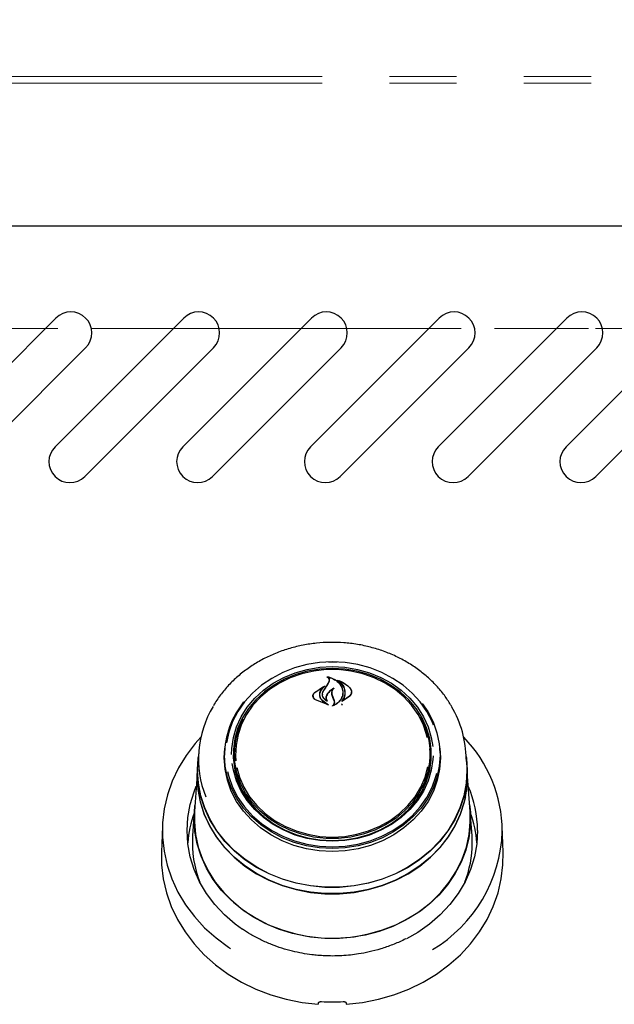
# Model space of a CAD drawing. Header units: inches. Extents: x 35 to 165, y 14 to 115.
# Tile 5 of 41: x 68.52 to 73.83, y 35.98 to 44.77. Entities that reach past the tile are written whole.
import ezdxf

# ---------------------------------------------------------------- set-up
doc = ezdxf.new("R2010")
doc.units = ezdxf.units.IN
doc.header["$LTSCALE"] = 12
doc.header["$MEASUREMENT"] = 0
doc.linetypes.add('HIDDEN', pattern=[0.075, 0.05, -0.025])
doc.linetypes.add('PHANTOM', pattern=[0.5, 0.25, -0.05, 0.05, -0.05, 0.05, -0.05])
doc.layers.add('FORMAT', color=7, linetype='Continuous')
doc.styles.add('SLDTEXTSTYLE0', font='TXT', dxfattribs={"width": 0.75})
doc.dimstyles.new('SLDDIMSTYLE1', dxfattribs={"dimtxt": 1.17, "dimasz": 1.56, "dimexe": 0, "dimexo": 0.0625, "dimgap": 0.2925, "dimtad": 0, "dimtih": 1, "dimtoh": 1, "dimdec": 3, "dimrnd": 1e-09, "dimzin": 12, "dimdsep": 46, "dimlunit": 5, "dimtxsty": 'SLDTEXTSTYLE0', "dimsah": 1, "dimcen": 0.09, "dimadec": 0, "dimazin": 3, "dimtfac": 1, "dimtdec": 3, "dimtofl": 0, "dimtmove": 0, "dimatfit": 3, "dimfxl": 1, "dimfrac": 2, "dimtolj": 1, "dimtzin": 12, "dimarcsym": 0})

# ---------------------------------------------------------------- blocks, each defined once
blk = doc.blocks.new('_D_5')
at = {"layer": 'FORMAT'}
for p, q in [((56.1253, 44.8061), (56.1253, 50.4885)), ((78.5003, 44.8061), (78.5003, 50.4885)), ((56.1253, 48.9885), (66.0337, 48.9885)), ((78.5003, 48.9885), (68.592, 48.9885))]:
    blk.add_line(p, q, dxfattribs=at)
for points in [[(56.1253, 48.9885), (57.6853, 48.7485), (57.6853, 49.2285)], [(78.5003, 48.9885), (76.9403, 49.2285), (76.9403, 48.7485)]]:
    blk.add_solid(points, dxfattribs=at)
at = {"layer": 'FORMAT', "insert": (66.2988, 49.5509), "char_height": 1.17, "attachment_point": 1, "style": 'SLDTEXTSTYLE0'}
blk.add_mtext('9A', dxfattribs=at)

msp = doc.modelspace()

# ---------------------------------------------------------------- linework, layer by layer
at = {"color": 7, "linetype": 'PHANTOM', "lineweight": 18}
for p, q in [((56.2233, 44.2641), (78.4023, 44.2641)), ((56.2233, 44.2061), (78.4023, 44.2061)), ((78.4023, 42.0141), (56.2233, 42.0141))]:
    msp.add_line(p, q, dxfattribs=at)
at = {"color": 7, "linetype": 'Continuous', "lineweight": 25}
for p, q in [((78.0628, 42.9281), (56.5628, 42.9281)), ((67.6957, 40.9593), (68.8448, 42.1084)), ((68.8367, 40.9593), (69.9858, 42.1084)), ((69.9777, 40.9593), (71.1268, 42.1084)), ((71.1187, 40.9593), (72.2678, 42.1084)), ((72.2597, 40.9593), (73.4088, 42.1084)), ((73.4007, 40.9593), (74.5498, 42.1084)), ((69.11, 41.8432), (67.9609, 40.6941)), ((70.251, 41.8432), (69.1019, 40.6941)), ((71.392, 41.8432), (70.2429, 40.6941)), ((72.533, 41.8432), (71.3839, 40.6941)), ((73.674, 41.8432), (72.5249, 40.6941)), ((74.815, 41.8432), (73.6659, 40.6941)), ((71.2232, 38.9691), (71.3128, 38.9731)), ((71.3128, 38.9731), (71.3794, 38.9709)), ((71.267, 38.8298), (71.2845, 38.8616)), ((71.2688, 38.8323), (71.2864, 38.8653)), ((71.2743, 38.9053), (71.2743, 38.8999)), ((71.2866, 38.8667), (71.2866, 38.8726)), ((71.3702, 38.8715), (71.3702, 38.8671)), ((71.1546, 38.7647), (71.2467, 38.8228)), ((71.1561, 38.7657), (71.234, 38.8183)), ((71.2352, 38.8171), (71.2074, 38.7838)), ((71.2355, 38.8146), (71.2355, 38.8176)), ((71.2366, 38.7841), (71.2688, 38.8323)), ((71.4831, 38.7603), (71.4831, 38.7717)), ((71.142, 38.7356), (71.142, 38.7227)), ((71.2777, 38.6535), (71.1626, 38.6982)), ((71.2694, 38.6565), (71.1638, 38.7001)), ((71.1992, 38.7455), (71.1992, 38.7374)), ((71.226, 38.75), (71.226, 38.7486)), ((71.2261, 38.6911), (71.2704, 38.6579)), ((71.2275, 38.6922), (71.2787, 38.6549)), ((71.258, 38.7179), (71.258, 38.7043)), ((71.2618, 38.6938), (71.2618, 38.6939)), ((71.3096, 38.7616), (71.3096, 38.7458)), ((71.3185, 38.7211), (71.3096, 38.746)), ((71.3204, 38.7223), (71.3115, 38.7475)), ((71.3302, 38.6911), (71.3185, 38.7211)), ((71.3321, 38.6915), (71.3204, 38.7223)), ((71.4676, 38.7307), (71.3994, 38.6841)), ((71.4047, 38.6901), (71.4047, 38.69)), ((71.466, 38.7329), (71.4062, 38.6894)), ((71.4065, 38.7637), (71.4065, 38.7655)), ((71.3321, 38.6695), (71.3321, 38.6792)), ((71.3981, 38.6536), (71.4047, 38.6642)), ((70.3475, 38.1814), (70.3528, 38.2687)), ((70.3519, 38.257), (70.3502, 38.2328)), ((70.4414, 38.2627), (70.4395, 38.2349)), ((72.1862, 38.2349), (72.1843, 38.2627)), ((72.2755, 38.2328), (72.2738, 38.257)), ((70.1197, 38.233), (70.1126, 38.1303)), ((70.4378, 38.1891), (70.4395, 38.2349)), ((72.1959, 38.1534), (72.1968, 38.1881)), ((72.5131, 38.1303), (72.506, 38.233)), ((70.1087, 38.077), (70.0826, 37.7034)), ((70.1103, 38.1304), (70.1065, 38.0766)), ((70.1103, 38.0673), (70.1126, 38.1303)), ((72.5192, 38.0766), (72.5154, 38.1304)), ((72.5214, 38.0133), (72.5192, 38.0766)), ((70.4587, 37.9854), (70.4675, 37.9947)), ((72.5431, 37.7034), (72.5214, 38.0138)), ((70.0804, 37.7032), (70.0651, 37.4855)), ((72.5606, 37.4855), (72.5453, 37.7032)), ((69.7955, 37.572), (69.7874, 37.3385)), ((72.8383, 37.3385), (72.8302, 37.572)), ((72.5628, 37.4201), (72.5606, 37.4855))]:
    msp.add_line(p, q, dxfattribs=at)
at = {"color": 7, "linetype": 'Continuous', "lineweight": 25, "flags": 128}
for points in [[(71.3128, 39.0376), (71.198, 39.0315), (71.0848, 39.0136), (70.9749, 38.9839), (70.8699, 38.943), (70.7714, 38.8915), (70.6808, 38.83), (70.5994, 38.7595), (70.5284, 38.681), (70.4689, 38.5957), (70.4217, 38.5048), (70.3874, 38.4097), (70.3674, 38.3167)], [(71.2781, 39.0397), (71.3128, 39.0403), (71.3567, 39.0394)], [(72.2164, 38.4749), (72.204, 38.5048), (72.1568, 38.5957), (72.0973, 38.681), (72.0263, 38.7595), (71.9449, 38.83), (71.8543, 38.8915), (71.7558, 38.943), (71.6508, 38.9839), (71.5409, 39.0136), (71.4277, 39.0315), (71.3128, 39.0376)], [(70.4133, 38.2123), (70.4151, 38.2661), (70.4292, 38.3631), (70.4573, 38.4579), (70.4989, 38.5488), (70.5533, 38.6346), (70.6197, 38.7137), (70.6971, 38.785), (70.7841, 38.8474), (70.8795, 38.8998), (70.9817, 38.9415), (71.0891, 38.9717), (71.2001, 38.99), (71.3128, 38.9962)], [(71.3128, 38.9785), (71.2018, 38.9725), (71.0926, 38.9544), (70.9868, 38.9247), (70.8862, 38.8836), (70.7923, 38.832), (70.7066, 38.7706), (70.6305, 38.7004), (70.5651, 38.6225), (70.5115, 38.5381), (70.4706, 38.4485), (70.4429, 38.3553), (70.429, 38.2597), (70.429, 38.1634), (70.4429, 38.0678), (70.4706, 37.9745), (70.5115, 37.885), (70.5651, 37.8006), (70.6305, 37.7226), (70.7066, 37.6524), (70.7923, 37.591), (70.8862, 37.5394), (70.9868, 37.4984), (71.0926, 37.4686), (71.2018, 37.4506), (71.3128, 37.4445), (71.4238, 37.4506), (71.5331, 37.4686), (71.6389, 37.4984), (71.7395, 37.5394), (71.8334, 37.591), (71.9191, 37.6524), (71.9952, 37.7226), (72.0606, 37.8006), (72.1142, 37.885), (72.1551, 37.9745), (72.1828, 38.0678), (72.1967, 38.1634), (72.1967, 38.2597), (72.1828, 38.3553), (72.1551, 38.4485), (72.1142, 38.5381), (72.0606, 38.6225), (71.9952, 38.7004), (71.9191, 38.7706), (71.8334, 38.832), (71.7395, 38.8836), (71.6389, 38.9247), (71.5331, 38.9544), (71.4238, 38.9725), (71.3128, 38.9785)], [(72.1612, 38.3637), (72.155, 38.3891), (72.1235, 38.481), (72.0787, 38.5686), (72.0213, 38.6506), (71.9523, 38.7255), (71.8728, 38.7922), (71.7841, 38.8496), (71.6877, 38.8966), (71.585, 38.9326), (71.478, 38.9569), (71.3682, 38.9691), (71.2575, 38.9691), (71.1477, 38.9569), (71.0406, 38.9326), (70.938, 38.8966), (70.8416, 38.8496), (70.7529, 38.7922), (70.6734, 38.7255), (70.6044, 38.6506), (70.547, 38.5686), (70.5022, 38.481), (70.4707, 38.3891), (70.453, 38.2944), (70.4495, 38.1986), (70.4525, 38.1552)], [(71.3128, 38.9962), (71.4256, 38.99), (71.5366, 38.9717), (71.644, 38.9415), (71.7462, 38.8998), (71.8416, 38.8474), (71.9286, 38.785), (72.006, 38.7137), (72.0724, 38.6346), (72.1268, 38.5488), (72.1684, 38.4579), (72.1965, 38.3631), (72.2092, 38.283)], [(72.1146, 38.668), (72.1653, 38.594), (72.213, 38.5022), (72.2476, 38.4061), (72.2685, 38.307), (72.2755, 38.2065), (72.2685, 38.106), (72.2476, 38.007), (72.213, 37.9109), (72.1653, 37.8191), (72.1051, 37.7329), (72.0334, 37.6537), (71.9512, 37.5825), (71.8597, 37.5204), (71.7602, 37.4683), (71.6542, 37.427), (71.5432, 37.397), (71.4289, 37.3789), (71.3128, 37.3728), (71.1968, 37.3789), (71.0825, 37.397), (70.9715, 37.427), (70.8655, 37.4683), (70.766, 37.5204), (70.6745, 37.5825), (70.5923, 37.6537), (70.5206, 37.7329), (70.4604, 37.8191), (70.4127, 37.9109), (70.3781, 38.007), (70.3572, 38.106), (70.3501, 38.2065), (70.3501, 38.2065)], [(72.0973, 38.5489), (72.1112, 38.523), (72.1498, 38.4321), (72.1747, 38.3377), (72.1854, 38.2412), (72.1819, 38.1444), (72.164, 38.0488), (72.1322, 37.9559), (72.0869, 37.8673), (72.0289, 37.7844), (71.9591, 37.7087), (71.8788, 37.6413), (71.7891, 37.5833), (71.6917, 37.5358), (71.588, 37.4994), (71.4797, 37.4749), (71.3688, 37.4625), (71.2569, 37.4625), (71.146, 37.4749), (71.0377, 37.4994), (70.934, 37.5358), (70.8366, 37.5833), (70.7469, 37.6413), (70.6665, 37.7087), (70.5968, 37.7844), (70.5388, 37.8673), (70.4935, 37.9559), (70.4617, 38.0488), (70.4438, 38.1444), (70.4402, 38.2412), (70.451, 38.3377), (70.4759, 38.4321), (70.5145, 38.523), (70.5161, 38.5262)], [(70.1391, 38.3659), (70.0887, 38.3097), (70.0077, 38.2037), (69.939, 38.0915), (69.8831, 37.9741), (69.8405, 37.8525), (69.8117, 37.7279), (69.7969, 37.6016), (69.7963, 37.4745), (69.8098, 37.348), (69.8373, 37.2233), (69.8787, 37.1014), (69.9334, 36.9835), (70.001, 36.8708), (70.0808, 36.7642), (70.1722, 36.6648), (70.2742, 36.5735), (70.3859, 36.4912), (70.4044, 36.479)], [(72.2729, 38.2687), (72.2781, 38.1814), (72.2711, 38.0806), (72.2501, 37.9813), (72.2154, 37.8849), (72.1676, 37.7929), (72.1073, 37.7065), (72.0354, 37.627), (71.953, 37.5556), (71.8612, 37.4934), (71.7614, 37.4412), (71.6551, 37.3997), (71.5439, 37.3697), (71.4292, 37.3515), (71.3128, 37.3454), (71.1965, 37.3515), (71.0818, 37.3697), (70.9705, 37.3997), (70.8643, 37.4412), (70.7645, 37.4934), (70.6727, 37.5556), (70.5903, 37.627), (70.5184, 37.7065), (70.4581, 37.7929), (70.4103, 37.8849), (70.3756, 37.9813), (70.3546, 38.0806), (70.3475, 38.1814), (70.3475, 38.1814)], [(70.1081, 38.0673), (70.1151, 38.1801), (70.117, 38.1945)], [(72.5087, 38.1945), (72.5106, 38.1801), (72.5176, 38.0673), (72.5106, 37.9545), (72.4895, 37.843), (72.4546, 37.7342), (72.4063, 37.6292), (72.3452, 37.5294), (72.272, 37.4359), (72.1875, 37.3498), (72.0928, 37.2721), (71.989, 37.2037), (71.8772, 37.1455), (71.7588, 37.0981), (71.6352, 37.062), (71.5078, 37.0377), (71.3781, 37.0255), (71.2476, 37.0255), (71.1179, 37.0377), (70.9905, 37.062), (70.8669, 37.0981), (70.7485, 37.1455), (70.6367, 37.2037), (70.5329, 37.2721), (70.4382, 37.3498), (70.3537, 37.4359), (70.2805, 37.5294), (70.2194, 37.6292), (70.1711, 37.7342), (70.1362, 37.843), (70.1151, 37.9545), (70.1081, 38.0673)], [(72.2122, 38.2002), (72.2106, 38.1682), (72.1965, 38.0712), (72.1684, 37.9764), (72.1268, 37.8854), (72.0724, 37.7997), (72.006, 37.7206), (71.9286, 37.6492), (71.8416, 37.5869), (71.7462, 37.5345), (71.644, 37.4928), (71.5366, 37.4626), (71.4256, 37.4442), (71.3128, 37.4381), (71.2001, 37.4442), (71.0891, 37.4626), (70.9817, 37.4928), (70.8795, 37.5345), (70.7841, 37.5869), (70.6971, 37.6492), (70.6197, 37.7206), (70.5533, 37.7997), (70.4989, 37.8854), (70.4573, 37.9764), (70.4292, 38.0712), (70.4189, 38.1301)], [(70.1065, 38.0766), (70.1043, 38.0133), (70.1114, 37.9002), (70.1325, 37.7883), (70.1675, 37.6791), (70.216, 37.5739), (70.2773, 37.4737), (70.3507, 37.3799), (70.4354, 37.2935), (70.5304, 37.2156), (70.6346, 37.147), (70.7467, 37.0886), (70.8655, 37.041), (70.9895, 37.0048), (71.1173, 36.9805), (71.2474, 36.9682), (71.3783, 36.9682), (71.5084, 36.9805), (71.6362, 37.0048), (71.7602, 37.041), (71.879, 37.0886), (71.9911, 37.147), (72.0953, 37.2156), (72.1903, 37.2935), (72.275, 37.3799), (72.3484, 37.4737), (72.4097, 37.5739), (72.4581, 37.6791), (72.4932, 37.7883), (72.5143, 37.9002), (72.5214, 38.0133), (72.5214, 38.0133)], [(72.5131, 38.1303), (72.5153, 38.0673), (72.5083, 37.9547), (72.4872, 37.8435), (72.4524, 37.7348), (72.4042, 37.6301), (72.3432, 37.5304), (72.2702, 37.4371), (72.1859, 37.3512), (72.0913, 37.2736), (71.9877, 37.2054), (71.8761, 37.1472), (71.7579, 37.0999), (71.6346, 37.0639), (71.5074, 37.0397), (71.378, 37.0275), (71.2477, 37.0275), (71.1183, 37.0397), (70.9911, 37.0639), (70.8678, 37.0999), (70.7496, 37.1472), (70.638, 37.2054), (70.5344, 37.2736), (70.4398, 37.3512), (70.3555, 37.4371), (70.2825, 37.5304), (70.2215, 37.6301), (70.1733, 37.7348), (70.1385, 37.8435), (70.1174, 37.9547), (70.1103, 38.0673), (70.1103, 38.0673)], [(70.4614, 38.0965), (70.4847, 38.0097), (70.5229, 37.9198), (70.5741, 37.8348), (70.6375, 37.7562), (70.7119, 37.6852), (70.7962, 37.623), (70.889, 37.5707), (70.9887, 37.5292), (71.0937, 37.4989), (71.2024, 37.4806), (71.3128, 37.4745)], [(71.3128, 37.4745), (71.4233, 37.4806), (71.532, 37.4989), (71.637, 37.5292), (71.7367, 37.5707), (71.8295, 37.623), (71.9138, 37.6852), (71.9882, 37.7562), (72.0515, 37.8348), (72.1027, 37.9198), (72.141, 38.0097), (72.1655, 38.1025)], [(72.5013, 37.8345), (72.491, 37.7892), (72.456, 37.6802), (72.4077, 37.5751), (72.3465, 37.4752), (72.2732, 37.3816), (72.1887, 37.2953), (72.0938, 37.2176), (71.9898, 37.1491), (71.8779, 37.0908), (71.7594, 37.0433), (71.6356, 37.0072), (71.508, 36.9828), (71.3782, 36.9706), (71.2475, 36.9706), (71.1177, 36.9828), (70.9901, 37.0072), (70.8663, 37.0433), (70.7478, 37.0908), (70.6359, 37.1491), (70.5319, 37.2176), (70.437, 37.2953), (70.3525, 37.3816), (70.2792, 37.4752), (70.218, 37.5751), (70.1696, 37.6802), (70.1347, 37.7892), (70.1136, 37.9009), (70.1065, 38.0138), (70.1068, 38.0377)], [(70.3762, 38.0593), (70.3874, 38.0146), (70.4217, 37.9194), (70.4689, 37.8285), (70.5284, 37.7432), (70.5994, 37.6648), (70.6808, 37.5943), (70.7714, 37.5328), (70.8699, 37.4813), (70.9749, 37.4403), (71.0848, 37.4107), (71.198, 37.3927), (71.3128, 37.3867), (71.4277, 37.3927), (71.5409, 37.4107), (71.6508, 37.4403), (71.7558, 37.4813), (71.8543, 37.5328), (71.9449, 37.5943), (72.0263, 37.6648), (72.0973, 37.7432), (72.1568, 37.8285), (72.204, 37.9194), (72.2383, 38.0146), (72.2462, 38.0449)], [(70.511, 36.6486), (70.4446, 36.697), (70.3486, 36.7802), (70.2631, 36.8716), (70.1891, 36.9703), (70.1275, 37.0751), (70.0788, 37.1849), (70.0436, 37.2985), (70.0224, 37.4147), (70.0153, 37.5321), (70.0224, 37.6496), (70.0436, 37.7658), (70.0788, 37.8794), (70.0983, 37.9275)], [(70.0781, 37.6386), (70.0851, 37.7522), (70.087, 37.7666)], [(72.5387, 37.7666), (72.5458, 37.6955), (72.5458, 37.5816), (72.5319, 37.4685), (72.5041, 37.3572), (72.4628, 37.2492), (72.4085, 37.1455), (72.3418, 37.0474), (72.2634, 36.9561), (72.1742, 36.8724), (72.0753, 36.7975), (71.9678, 36.7321), (71.8528, 36.6769), (71.7317, 36.6327), (71.6059, 36.5998), (71.4767, 36.5787), (71.3457, 36.5696), (71.2143, 36.5726), (71.0841, 36.5878), (70.9564, 36.6148), (70.8328, 36.6534), (70.7146, 36.7032), (70.6031, 36.7635), (70.4998, 36.8338), (70.4056, 36.9132), (70.3217, 37.0009), (70.2491, 37.0957), (70.1885, 37.1967), (70.1406, 37.3027), (70.106, 37.4125), (70.0851, 37.5249), (70.0781, 37.6386), (70.0781, 37.6386)], [(70.0826, 37.7034), (70.0807, 37.6104), (70.0912, 37.4971), (70.1155, 37.3855), (70.1534, 37.2767), (70.2044, 37.172), (70.268, 37.0726), (70.3434, 36.9797), (70.4298, 36.8941), (70.5262, 36.8171), (70.6315, 36.7493), (70.7445, 36.6916), (70.864, 36.6447), (70.9886, 36.609), (71.1168, 36.585), (71.2473, 36.5729), (71.3784, 36.5729), (71.5089, 36.585), (71.6371, 36.609), (71.7617, 36.6447), (71.8812, 36.6916), (71.9942, 36.7493), (72.0995, 36.8171), (72.1959, 36.8941), (72.2823, 36.9797), (72.3577, 37.0726), (72.4213, 37.172), (72.4723, 37.2767), (72.5102, 37.3855), (72.5345, 37.4971), (72.545, 37.6104), (72.5431, 37.7034)], [(72.6104, 37.5321), (72.6033, 37.4147), (72.5821, 37.2985), (72.5469, 37.1849), (72.4982, 37.0751), (72.4366, 36.9703), (72.3626, 36.8716), (72.2771, 36.7802), (72.1811, 36.697), (72.0755, 36.623), (71.976, 36.5662)], [(69.7874, 37.3385), (69.7889, 37.2264), (69.8038, 37.1007), (69.8325, 36.9768), (69.8748, 36.8559), (69.9301, 36.739), (69.9981, 36.6273), (70.0781, 36.5216), (70.1694, 36.4231), (70.2711, 36.3326), (70.3823, 36.2509), (70.5021, 36.1787), (70.6292, 36.1168), (70.7626, 36.0657), (70.901, 36.0258), (71.0432, 35.9976), (71.1878, 35.9812)], [(71.4378, 35.9812), (71.5825, 35.9976), (71.7247, 36.0258), (71.8631, 36.0657), (71.9965, 36.1168), (72.1236, 36.1787), (72.2434, 36.2509), (72.3546, 36.3326), (72.4563, 36.4231), (72.5476, 36.5216), (72.6276, 36.6273), (72.6956, 36.739), (72.7509, 36.8559), (72.7932, 36.9768), (72.8219, 37.1007), (72.8368, 37.2264), (72.8383, 37.3385)]]:
    msp.add_lwpolyline(points, dxfattribs=at)
at = {"color": 7, "linetype": 'Continuous', "lineweight": 25}
for centre, radius, start, end in [((68.9774, 41.9758), 0.1875, 315, 135), ((70.1184, 41.9758), 0.1875, 315, 135), ((71.2594, 41.9758), 0.1875, 315, 135), ((72.4004, 41.9758), 0.1875, 315, 135), ((73.5414, 41.9758), 0.1875, 315, 135), ((68.9693, 40.8267), 0.1875, 135, 315), ((70.1103, 40.8267), 0.1875, 135, 315), ((71.2513, 40.8267), 0.1875, 135, 315), ((72.3923, 40.8267), 0.1875, 135, 315), ((73.5333, 40.8267), 0.1875, 135, 315), ((78.9048, 33.5686), 9.2744, 145.4392, 145.79171), ((71.1146, 38.199), 0.7644, 140.91728, 179.43229), ((71.0318, 38.171), 0.9137, 149.02786, 201.5954), ((71.5813, 38.1665), 0.9268, 0.2413, 30.67794), ((71.1014, 38.1876), 0.6725, 156.8619, 182.91003), ((71.5214, 38.1869), 0.6754, 0.09853, 23.0949), ((71.6134, 37.5176), 1.2175, 0.42081, 44.17369), ((71.1123, 38.1913), 0.6745, 180.18719, 206.74277), ((71.5163, 38.1903), 0.6715, 333.2194, 3.80788), ((71.617, 37.5301), 0.9935, 0.11971, 23.58455), ((71.0069, 37.3467), 0.9886, 159.76922, 175.5445), ((71.6191, 37.3468), 0.9883, 4.45297, 20.23319), ((71.0126, 37.4206), 0.9497, 176.08003, 201.63023), ((71.5577, 37.5657), 1.2738, 300.62075, 358.23555), ((71.6077, 37.4218), 0.9552, 338.42173, 359.89325), ((71.3128, 37.7631), 1.7606, 266.81827, 273.18173)]:
    msp.add_arc(centre, radius, start, end, dxfattribs=at)
for centre, major_axis, start_param, end_param in [((71.0009, 36.2302), (1.5475, 9.0333), 4.689058, 4.69059), ((71.6248, 36.2302), (-1.5475, 9.0333), 1.592595, 1.594127)]:
    msp.add_ellipse(centre, major_axis=major_axis, ratio=0.024697, start_param=start_param, end_param=end_param, dxfattribs=at)
for points, knots in [([(72.3761, 38.6454), (72.3587, 38.6735), (72.3221, 38.7329), (72.2531, 38.8166), (72.1729, 38.897), (72.0835, 38.9697), (71.986, 39.0341), (71.8815, 39.0895), (71.7711, 39.1353), (71.6558, 39.171), (71.537, 39.1963), (71.4158, 39.2109), (71.2935, 39.2146), (71.1714, 39.2075), (71.0507, 39.1894), (70.9327, 39.1608), (70.8187, 39.1217), (70.7098, 39.0727), (70.6073, 39.0142), (70.5121, 38.9468), (70.4251, 38.8713), (70.348, 38.7882), (70.2896, 38.7131), (70.2614, 38.664), (70.2516, 38.6468)], [0, 0, 0, 0, 0.041689, 0.088112, 0.134593, 0.181131, 0.227717, 0.274343, 0.321001, 0.367685, 0.414387, 0.461104, 0.507832, 0.554568, 0.601309, 0.648053, 0.694797, 0.741535, 0.788262, 0.834971, 0.881651, 0.928292, 0.974883, 1, 1, 1, 1]), ([(71.2667, 38.9026), (71.2666, 38.9026), (71.2664, 38.9028), (71.2663, 38.903), (71.2663, 38.9033), (71.2663, 38.9035), (71.2665, 38.9037), (71.2668, 38.9039), (71.2671, 38.904), (71.2674, 38.904), (71.2675, 38.9039), (71.2675, 38.9039)], [0, 0, 0, 0, 0.122855, 0.245793, 0.370369, 0.495918, 0.620768, 0.743557, 0.863921, 0.982525, 1, 1, 1, 1]), ([(71.2845, 38.8616), (71.2856, 38.8658), (71.2878, 38.8743), (71.2837, 38.887), (71.2761, 38.8967), (71.2692, 38.901), (71.2667, 38.9026)], [0, 0, 0, 0, 0.278322, 0.556605, 0.835286, 1, 1, 1, 1]), ([(71.2675, 38.9039), (71.2858, 38.899), (71.3242, 38.8885), (71.3705, 38.8551), (71.3931, 38.8236), (71.4004, 38.8054), (71.4013, 38.8032)], [0, 0, 0, 0, 0.296383, 0.623257, 0.953008, 1, 1, 1, 1]), ([(71.2756, 38.906), (71.2755, 38.9061), (71.2753, 38.9061), (71.275, 38.906), (71.2747, 38.9059), (71.2744, 38.9057), (71.2743, 38.9054), (71.2743, 38.9052), (71.2744, 38.9049), (71.2745, 38.9048), (71.2746, 38.9047)], [0, 0, 0, 0, 0.1256797, 0.2513601, 0.3769457, 0.5034757, 0.6312852, 0.7604334, 0.8905572, 1, 1, 1, 1]), ([(71.2864, 38.8653), (71.2875, 38.8698), (71.2898, 38.8789), (71.2857, 38.8925), (71.2793, 38.9007), (71.275, 38.9044), (71.2746, 38.9047)], [0, 0, 0, 0, 0.322029, 0.644183, 0.966617, 1, 1, 1, 1]), ([(71.2756, 38.906), (71.2939, 38.9), (71.3316, 38.8874), (71.3761, 38.8516), (71.3917, 38.8206), (71.3993, 38.8054)], [0, 0, 0, 0, 0.321881, 0.666056, 1, 1, 1, 1]), ([(71.3582, 38.8727), (71.3581, 38.8727), (71.358, 38.8729), (71.3578, 38.8731), (71.3578, 38.8734), (71.3579, 38.8736), (71.3581, 38.8738), (71.3584, 38.874), (71.3587, 38.8741), (71.359, 38.874), (71.3592, 38.874), (71.3592, 38.874)], [0, 0, 0, 0, 0.117307, 0.23476, 0.353538, 0.473627, 0.593428, 0.711804, 0.828128, 0.942484, 1, 1, 1, 1]), ([(71.4256, 38.7398), (71.4266, 38.7561), (71.4286, 38.7888), (71.4051, 38.8349), (71.377, 38.861), (71.3596, 38.8718), (71.3582, 38.8727)], [0, 0, 0, 0, 0.324346, 0.648695, 0.972587, 1, 1, 1, 1]), ([(71.3592, 38.874), (71.3853, 38.8631), (71.4262, 38.8461), (71.4566, 38.8187), (71.4676, 38.8087)], [0, 0, 0, 0, 0.6359924, 1, 1, 1, 1]), ([(71.3717, 38.8722), (71.3716, 38.8722), (71.3714, 38.8723), (71.371, 38.8723), (71.3707, 38.8722), (71.3705, 38.872), (71.3703, 38.8718), (71.3702, 38.8715), (71.3703, 38.8712), (71.3704, 38.871), (71.3705, 38.8709), (71.3706, 38.8709)], [0, 0, 0, 0, 0.116438, 0.232811, 0.348986, 0.465961, 0.584038, 0.703197, 0.822918, 0.94277, 1, 1, 1, 1]), ([(71.4276, 38.7408), (71.4285, 38.7575), (71.4305, 38.7911), (71.4087, 38.8372), (71.3827, 38.8602), (71.3706, 38.8709)], [0, 0, 0, 0, 0.348805, 0.697656, 1, 1, 1, 1]), ([(71.3717, 38.8722), (71.397, 38.86), (71.4322, 38.843), (71.4586, 38.8179), (71.466, 38.8109)], [0, 0, 0, 0, 0.718757, 1, 1, 1, 1]), ([(71.2074, 38.7838), (71.2031, 38.7745), (71.1977, 38.7624), (71.1973, 38.7497), (71.1972, 38.7468)], [0, 0, 0, 0, 0.77574, 1, 1, 1, 1]), ([(71.2092, 38.781), (71.205, 38.772), (71.1997, 38.7604), (71.1993, 38.7482), (71.1992, 38.7455)], [0, 0, 0, 0, 0.779125, 1, 1, 1, 1]), ([(71.2478, 38.8215), (71.2376, 38.8134), (71.2223, 38.8013), (71.2125, 38.7861), (71.2092, 38.781)], [0, 0, 0, 0, 0.666175, 1, 1, 1, 1]), ([(71.2651, 38.6884), (71.258, 38.6928), (71.2428, 38.7023), (71.2281, 38.7231), (71.2223, 38.7472), (71.226, 38.7679), (71.2326, 38.779), (71.2348, 38.7827)], [0, 0, 0, 0, 0.19903, 0.425617, 0.654005, 0.884104, 1, 1, 1, 1]), ([(71.2602, 38.6932), (71.2537, 38.6981), (71.2399, 38.7085), (71.2277, 38.7303), (71.2245, 38.7547), (71.2297, 38.773), (71.2354, 38.7822), (71.2366, 38.7841)], [0, 0, 0, 0, 0.211272, 0.452054, 0.693897, 0.936582, 1, 1, 1, 1]), ([(71.2352, 38.8171), (71.2353, 38.8171), (71.2354, 38.8173), (71.2355, 38.8175), (71.2355, 38.8178), (71.2353, 38.8181), (71.2351, 38.8183), (71.2348, 38.8184), (71.2344, 38.8184), (71.2342, 38.8184), (71.234, 38.8183), (71.234, 38.8183)], [0, 0, 0, 0, 0.118326, 0.23647, 0.355617, 0.474839, 0.593943, 0.712261, 0.829501, 0.946111, 1, 1, 1, 1]), ([(71.2467, 38.8228), (71.2468, 38.8228), (71.247, 38.8229), (71.2474, 38.8229), (71.2477, 38.8228), (71.2479, 38.8227), (71.2481, 38.8224), (71.2482, 38.8222), (71.2482, 38.8219), (71.248, 38.8217), (71.2479, 38.8216), (71.2478, 38.8215)], [0, 0, 0, 0, 0.113224, 0.226447, 0.339596, 0.453612, 0.569084, 0.686337, 0.804601, 0.922531, 1, 1, 1, 1]), ([(71.3255, 38.8031), (71.3116, 38.7946), (71.2866, 38.7793), (71.2711, 38.7572), (71.2642, 38.7474)], [0, 0, 0, 0, 0.554434, 1, 1, 1, 1]), ([(71.3178, 38.7946), (71.3045, 38.7855), (71.2837, 38.7713), (71.2707, 38.7523), (71.266, 38.7455)], [0, 0, 0, 0, 0.641488, 1, 1, 1, 1]), ([(71.3096, 38.746), (71.3085, 38.7535), (71.3063, 38.7685), (71.3128, 38.7846), (71.3184, 38.7923), (71.3193, 38.7936)], [0, 0, 0, 0, 0.4562782, 0.912537, 1, 1, 1, 1]), ([(71.3115, 38.7475), (71.3105, 38.7549), (71.3083, 38.7698), (71.3156, 38.7888), (71.3238, 38.7984), (71.3268, 38.8019)], [0, 0, 0, 0, 0.387703, 0.775508, 1, 1, 1, 1]), ([(71.3255, 38.8031), (71.3256, 38.8032), (71.3258, 38.8032), (71.3261, 38.8033), (71.3265, 38.8032), (71.3268, 38.803), (71.327, 38.8028), (71.3271, 38.8025), (71.327, 38.8023), (71.3269, 38.8021), (71.3269, 38.802), (71.3268, 38.8019)], [0, 0, 0, 0, 0.119163, 0.238363, 0.357289, 0.476245, 0.596131, 0.71657, 0.838067, 0.959811, 1, 1, 1, 1]), ([(71.3993, 38.8054), (71.4033, 38.7896), (71.4087, 38.7682), (71.4049, 38.7467), (71.4039, 38.741)], [0, 0, 0, 0, 0.736129, 1, 1, 1, 1]), ([(71.4013, 38.8032), (71.4053, 38.7875), (71.4108, 38.7664), (71.4069, 38.7451), (71.4058, 38.7396)], [0, 0, 0, 0, 0.739882, 1, 1, 1, 1]), ([(71.466, 38.8109), (71.4708, 38.8049), (71.4804, 38.793), (71.4844, 38.7718), (71.4805, 38.7506), (71.4709, 38.7388), (71.466, 38.7329)], [0, 0, 0, 0, 0.249257, 0.4985611, 0.7489557, 1, 1, 1, 1]), ([(71.4676, 38.8087), (71.4725, 38.8027), (71.4824, 38.7907), (71.4864, 38.7694), (71.4824, 38.7482), (71.4725, 38.7365), (71.4676, 38.7307)], [0, 0, 0, 0, 0.249695, 0.499306, 0.750824, 1, 1, 1, 1]), ([(71.1626, 38.6982), (71.1578, 38.7017), (71.1482, 38.7087), (71.1406, 38.7232), (71.1392, 38.7388), (71.1441, 38.7535), (71.1513, 38.7612), (71.1546, 38.7647)], [0, 0, 0, 0, 0.206314, 0.412584, 0.619972, 0.827573, 1, 1, 1, 1]), ([(71.1638, 38.7001), (71.1592, 38.7035), (71.15, 38.7104), (71.1426, 38.7247), (71.1413, 38.74), (71.1459, 38.7545), (71.1529, 38.7622), (71.1561, 38.7657)], [0, 0, 0, 0, 0.205655, 0.411399, 0.617775, 0.824278, 1, 1, 1, 1]), ([(71.1972, 38.7468), (71.1983, 38.738), (71.2005, 38.7204), (71.2135, 38.7019), (71.2236, 38.6933), (71.2261, 38.6911)], [0, 0, 0, 0, 0.427054, 0.854252, 1, 1, 1, 1]), ([(71.1992, 38.7455), (71.2003, 38.737), (71.2024, 38.7201), (71.2153, 38.7024), (71.2251, 38.6942), (71.2275, 38.6922)], [0, 0, 0, 0, 0.429092, 0.858256, 1, 1, 1, 1]), ([(71.2642, 38.7474), (71.261, 38.7404), (71.2546, 38.7263), (71.2561, 38.7075), (71.2604, 38.6973), (71.2617, 38.6942)], [0, 0, 0, 0, 0.407833, 0.815772, 1, 1, 1, 1]), ([(71.266, 38.7455), (71.2629, 38.7388), (71.2567, 38.7253), (71.2582, 38.7054), (71.2641, 38.6941), (71.2665, 38.6894)], [0, 0, 0, 0, 0.368992, 0.737958, 1, 1, 1, 1]), ([(71.2602, 38.6932), (71.2603, 38.6932), (71.2604, 38.6931), (71.2608, 38.693), (71.2611, 38.6931), (71.2614, 38.6932), (71.2616, 38.6934), (71.2618, 38.6937), (71.2618, 38.6939), (71.2617, 38.6941), (71.2617, 38.6942)], [0, 0, 0, 0, 0.128695, 0.257319, 0.385714, 0.513894, 0.64244, 0.77143, 0.901088, 1, 1, 1, 1]), ([(71.2665, 38.6894), (71.2666, 38.6893), (71.2667, 38.6892), (71.2666, 38.6889), (71.2665, 38.6886), (71.2663, 38.6884), (71.266, 38.6883), (71.2656, 38.6882), (71.2653, 38.6883), (71.2652, 38.6883), (71.2651, 38.6884)], [0, 0, 0, 0, 0.130239, 0.26066, 0.391004, 0.5208, 0.649519, 0.77721, 0.9043, 1, 1, 1, 1]), ([(71.3147, 38.6459), (71.3175, 38.6484), (71.3247, 38.6549), (71.3314, 38.6679), (71.3329, 38.6811), (71.3308, 38.6886), (71.3302, 38.6911)], [0, 0, 0, 0, 0.205995, 0.524653, 0.845099, 1, 1, 1, 1]), ([(71.4058, 38.7396), (71.4008, 38.7254), (71.3907, 38.6971), (71.357, 38.6641), (71.3284, 38.6505), (71.3159, 38.6446)], [0, 0, 0, 0, 0.359988, 0.720089, 1, 1, 1, 1]), ([(71.3229, 38.6504), (71.3256, 38.654), (71.3317, 38.6624), (71.3353, 38.6769), (71.3331, 38.6869), (71.3321, 38.6915)], [0, 0, 0, 0, 0.292792, 0.676006, 1, 1, 1, 1]), ([(71.4039, 38.741), (71.3989, 38.7267), (71.389, 38.6981), (71.3579, 38.6672), (71.3334, 38.6541), (71.3242, 38.6492)], [0, 0, 0, 0, 0.3849, 0.769929, 1, 1, 1, 1]), ([(71.3994, 38.6841), (71.3993, 38.684), (71.3991, 38.6839), (71.3988, 38.6839), (71.3985, 38.684), (71.3982, 38.6842), (71.398, 38.6844), (71.3979, 38.6847), (71.3979, 38.685), (71.398, 38.6851), (71.3981, 38.6852)], [0, 0, 0, 0, 0.122666, 0.24551, 0.367776, 0.489894, 0.612783, 0.736302, 0.861019, 1, 1, 1, 1]), ([(71.3981, 38.6852), (71.4067, 38.6968), (71.4194, 38.714), (71.4241, 38.7334), (71.4256, 38.7398)], [0, 0, 0, 0, 0.6702626, 1, 1, 1, 1]), ([(71.4048, 38.6905), (71.4048, 38.6905), (71.4047, 38.6903), (71.4047, 38.69), (71.4048, 38.6897), (71.405, 38.6895), (71.4053, 38.6894), (71.4056, 38.6893), (71.4059, 38.6893), (71.4061, 38.6894), (71.4062, 38.6894)], [0, 0, 0, 0, 0.125521, 0.251155, 0.376627, 0.501857, 0.626504, 0.750574, 0.874258, 1, 1, 1, 1]), ([(71.4048, 38.6905), (71.4127, 38.7029), (71.4229, 38.719), (71.4267, 38.7366), (71.4276, 38.7408)], [0, 0, 0, 0, 0.766376, 1, 1, 1, 1]), ([(71.2787, 38.6549), (71.2787, 38.6548), (71.2789, 38.6547), (71.279, 38.6544), (71.279, 38.6542), (71.2789, 38.6539), (71.2787, 38.6537), (71.2784, 38.6535), (71.2781, 38.6535), (71.2779, 38.6535), (71.2777, 38.6535)], [0, 0, 0, 0, 0.125369, 0.25061, 0.376517, 0.50245, 0.627888, 0.752786, 0.876769, 1, 1, 1, 1]), ([(71.3159, 38.6446), (71.3157, 38.6446), (71.3155, 38.6445), (71.3152, 38.6445), (71.3149, 38.6446), (71.3146, 38.6448), (71.3145, 38.645), (71.3144, 38.6453), (71.3145, 38.6456), (71.3146, 38.6458), (71.3147, 38.6459), (71.3147, 38.6459)], [0, 0, 0, 0, 0.118604, 0.237131, 0.355525, 0.474175, 0.593521, 0.713821, 0.834547, 0.955189, 1, 1, 1, 1]), ([(71.3981, 38.6536), (71.398, 38.6535), (71.3979, 38.6533), (71.3979, 38.6532), (71.3979, 38.6531)], [0, 0, 0, 0, 0.557528, 1, 1, 1, 1]), ([(71.3128, 36.4124), (71.2694, 36.4134), (71.2084, 36.4149), (71.1189, 36.4245), (71.0429, 36.436), (70.9536, 36.4552), (70.8617, 36.4811), (70.7679, 36.5147), (70.6746, 36.556), (70.5875, 36.6019), (70.5344, 36.637), (70.5098, 36.6533)], [0, 0, 0, 0, 0.150331, 0.211212, 0.31224, 0.417127, 0.529626, 0.647041, 0.768305, 0.892592, 1, 1, 1, 1]), ([(71.9694, 36.5671), (71.9643, 36.5643), (71.9266, 36.5435), (71.8518, 36.5126), (71.7473, 36.4755), (71.6452, 36.4486), (71.5551, 36.4313), (71.4737, 36.4205), (71.3957, 36.4138), (71.3411, 36.4129), (71.3128, 36.4124)], [0, 0, 0, 0, 0.026221, 0.19485, 0.360216, 0.518304, 0.659152, 0.761987, 0.877149, 1, 1, 1, 1]), ([(71.1902, 35.9951), (71.1907, 35.9964), (71.1918, 35.9992), (71.1967, 36.0025), (71.2035, 36.0047), (71.21, 36.0054), (71.214, 36.0053), (71.2151, 36.0052)], [0, 0, 0, 0, 0.226485, 0.452945, 0.679675, 0.907036, 1, 1, 1, 1]), ([(71.4106, 36.0052), (71.4134, 36.0053), (71.419, 36.0053), (71.4265, 36.0035), (71.4322, 36.0007), (71.4348, 35.9976), (71.4353, 35.9956), (71.4355, 35.9951)], [0, 0, 0, 0, 0.227901, 0.4558, 0.683432, 0.910458, 1, 1, 1, 1])]:
    msp.add_open_spline(points, degree=3, knots=knots, dxfattribs=at)
at = {"layer": 'FORMAT', "linetype": 'HIDDEN', "lineweight": 18}
msp.add_line((38.5628, 42.0141), (94.2484, 42.0141), dxfattribs=at)

# ---------------------------------------------------------------- dimensions: what is measured, and where the dimension line sits
at = {"layer": 'FORMAT'}
dim = msp.add_linear_dim(base=(78.5003, 48.9885), p1=(56.1253, 44.2061), p2=(78.5003, 44.2061), text='9A', dimstyle='SLDDIMSTYLE1', dxfattribs=at)
dim.commit()
dim.dimension.update_dxf_attribs({"geometry": '_D_5', "text_midpoint": (67.3128, 48.9885), "dimtype": 160})

doc.saveas('drawing.dxf')
